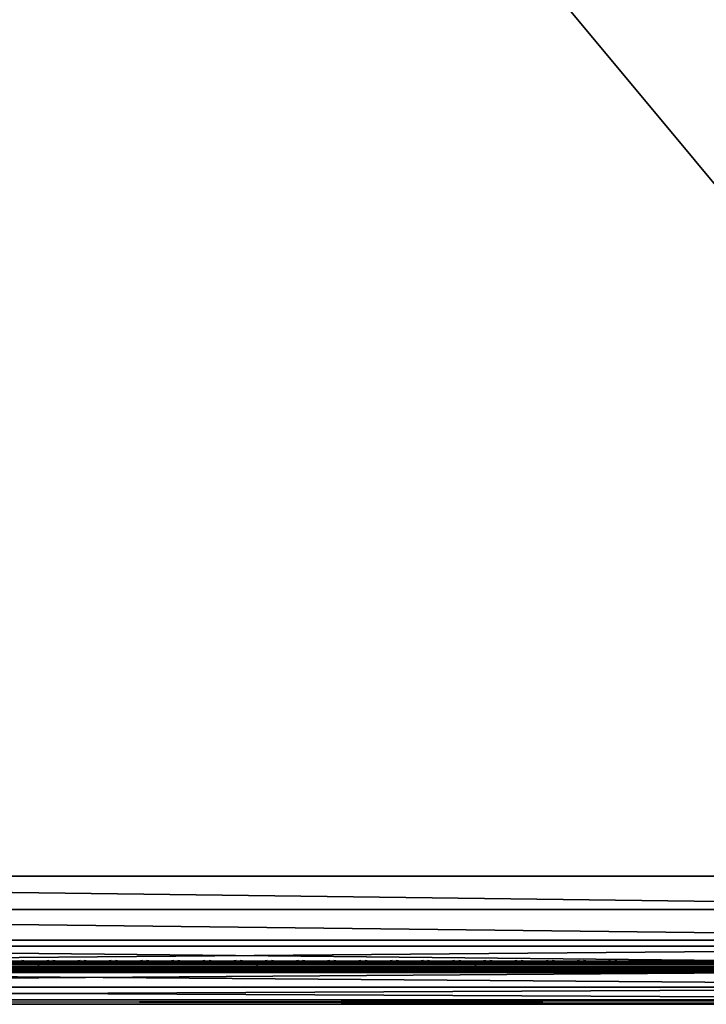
# Model space of a CAD drawing. Header units: inches. Extents: x 0 to 23, y -28 to 0.
# Tile 8 of 77: x 11.3 to 17.2, y -28 to -19.6. Entities that reach past the tile are written whole.
import ezdxf

# ---------------------------------------------------------------- set-up
doc = ezdxf.new("R2010")
doc.units = ezdxf.units.IN
doc.header["$LTSCALE"] = 0.03937
doc.header["$MEASUREMENT"] = 0
for name, color, linetype in [('A-FURN-3-ST', 151, 'Continuous'), ('A-FURN-3-ST-SEAM', 250, 'Continuous'), ('A-FURN-3-STITCH', 15, 'Continuous')]:
    doc.layers.add(name, color=color, linetype=linetype)

msp = doc.modelspace()

# ---------------------------------------------------------------- meshes
at = {"layer": 'A-FURN-3-ST'}
mesh = msp.add_polyface(dxfattribs=at)
corners = [(0.25, -0.4912, 5), (22.75, -27.51, 5), (0.25, -27.51, 5), (0.125, -0.4912, 5.0335), (0.125, -27.51, 5.0335), (0.0335, -0.4912, 5.125), (0.0335, -27.51, 5.125), (0, -0.4912, 5.25), (0, -27.51, 5.25), (0.25, -27.7013, 5.0381), (0.125, -27.6885, 5.069), (0.0335, -27.6535, 5.1535), (0, -27.635, 5.2835), (0.25, -26.91, 18), (0.125, -26.91, 17.9665), (0.25, -27.1947, 17.9625), (0.125, -27.186, 17.9302), (0.25, -27.46, 17.8526), (0.125, -27.4433, 17.8236), (0.25, -27.6878, 17.6778), (0.125, -27.6641, 17.6541), (0.0335, -26.91, 17.875), (0.0335, -27.1624, 17.8418), (0.0335, -27.3975, 17.7444), (0.0335, -27.5994, 17.5894), (0, -26.91, 17.75), (0, -27.13, 17.721), (0, -27.335, 17.6361), (0, -27.511, 17.501), (0.0335, -27.7544, 17.3875), (0, -27.6461, 17.325), (0.0335, -1.1, 17.875), (0.125, -1.1, 17.9665), (0.25, -1.1, 18), (22.75, -27.6878, 17.6778), (22.75, -27.46, 17.8526), (22.75, -27.1947, 17.9625), (0, -27.7265, 5.375), (0, -27.76, 5.5), (0, -0.2412, 5.5002), (0, -0.25, 16.9007), (0, -27.76, 16.9), (0, -1.1, 17.75), (0, -27.731, 17.12)]
mesh.append_faces([[corners[k] for k in face] for face in [(0, 1, 2), (3, 2, 4), (5, 4, 6), (7, 6, 8), (9, 10, 2), (2, 10, 4), (4, 10, 11), (4, 11, 6), (6, 11, 8), (8, 11, 12), (13, 14, 15), (15, 14, 16), (15, 16, 17), (17, 16, 18), (17, 18, 19), (19, 18, 20), (14, 21, 16), (16, 21, 22), (16, 22, 23, 18), (18, 23, 24, 20), (21, 25, 22), (22, 25, 26), (22, 26, 23), (23, 26, 27), (23, 27, 24), (24, 27, 28), (24, 28, 29), (29, 28, 30), (31, 25, 21), (32, 21, 14), (33, 14, 13), (19, 34, 17), (17, 35, 15), (15, 36, 13), (2, 1, 9), (12, 37, 8), (8, 38, 39), (40, 38, 41), (42, 41, 25), (25, 41, 43), (25, 43, 30), (30, 28, 25), (25, 28, 27), (25, 27, 26)]])
mesh = msp.add_polyface(dxfattribs=at)
corners = [(0.25, -1.1, 18), (22.75, -1.1, 18), (0.25, -0.8154, 17.9626), (22.75, -0.8154, 17.9626), (0.25, -0.5502, 17.8528), (22.75, -0.5502, 17.8528), (0.25, -0.3225, 17.6781), (0.25, -0.2998, 5.0381), (22.75, -0.2998, 5.0381), (0.25, -0.4912, 5), (0.25, -27.51, 5), (0.125, -0.4912, 5.0335), (0.125, -27.51, 5.0335), (0.0335, -0.4912, 5.125), (0.0335, -27.51, 5.125), (0, -0.4912, 5.25), (0.125, -0.3126, 5.069), (0.0335, -0.3477, 5.1536), (0, -0.3662, 5.2835), (0, -1.1, 17.75), (0.0335, -1.1, 17.875), (0, -0.8801, 17.7211), (0.0335, -0.8478, 17.8418), (0, -0.6752, 17.6362), (0.0335, -0.6127, 17.7445), (0, -0.4992, 17.5013), (0.0335, -0.4108, 17.5897), (0, -0.3641, 17.3254), (0.125, -1.1, 17.9665), (0.125, -0.8241, 17.9302), (0.125, -0.567, 17.8238), (0.125, -0.3462, 17.6544), (0, -26.91, 17.75), (0.0335, -26.91, 17.875), (0.125, -26.91, 17.9665), (0, -27.51, 5.25), (0, -0.2412, 5.5002), (0, -0.2747, 5.3751), (0, -27.76, 5.5), (0, -0.25, 16.9007), (0, -27.76, 16.9), (0, -0.2791, 17.1205), (0.25, -26.91, 18)]
mesh.append_faces([[corners[k] for k in face] for face in [(0, 1, 2), (2, 3, 4), (4, 5, 6), (7, 8, 9), (9, 10, 11), (11, 12, 13), (13, 14, 15), (16, 7, 11), (11, 7, 9), (11, 13, 16), (16, 13, 17), (13, 15, 17), (17, 15, 18), (19, 20, 21), (21, 20, 22), (21, 22, 23), (23, 22, 24), (23, 24, 25), (25, 24, 26), (25, 26, 27), (20, 28, 22), (22, 28, 29), (22, 29, 30, 24), (24, 30, 31, 26), (28, 0, 29), (29, 0, 2), (29, 2, 30), (30, 2, 4), (30, 4, 31), (31, 4, 6), (19, 32, 20), (20, 33, 28), (28, 34, 0), (35, 36, 15), (15, 37, 18), (36, 38, 39), (39, 40, 19), (21, 23, 19), (19, 23, 25), (19, 25, 27), (27, 41, 19), (19, 41, 39), (42, 1, 0)]])
mesh = msp.add_polyface(dxfattribs=at)
corners = [(22.9665, -0.4912, 5.125), (23, -27.51, 5.25), (22.9665, -27.51, 5.125), (22.875, -0.4912, 5.0335), (22.875, -27.51, 5.0335), (22.75, -0.4912, 5), (22.75, -27.51, 5), (22.875, -27.6885, 5.069), (22.75, -27.7013, 5.0381), (22.9665, -27.6535, 5.1535), (23, -27.635, 5.2835), (23, -26.91, 17.75), (22.9665, -26.91, 17.875), (23, -27.13, 17.721), (22.9665, -27.1624, 17.8418), (23, -27.335, 17.6361), (22.9665, -27.3975, 17.7444), (23, -27.511, 17.501), (22.9665, -27.5994, 17.5894), (23, -27.6461, 17.325), (22.875, -26.91, 17.9665), (22.875, -27.186, 17.9302), (22.875, -27.4433, 17.8236), (22.875, -27.6641, 17.6541), (22.75, -26.91, 18), (22.75, -27.1947, 17.9625), (22.75, -27.46, 17.8526), (22.75, -27.6878, 17.6778), (22.875, -1.1, 17.9665), (22.9665, -1.1, 17.875), (23, -1.1, 17.75), (23, -0.2412, 5.5002), (23, -27.76, 5.5), (23, -27.7265, 5.375), (23, -0.25, 16.9007), (23, -27.76, 16.9), (23, -27.731, 17.12), (0.25, -27.46, 17.8526), (0.25, -27.1947, 17.9625), (0.25, -26.91, 18), (0.25, -27.7013, 5.0381), (22.75, -1.1, 18)]
mesh.append_faces([[corners[k] for k in face] for face in [(0, 1, 2), (3, 2, 4), (5, 4, 6), (7, 8, 4), (4, 8, 6), (4, 2, 7), (7, 2, 9), (2, 1, 9), (9, 1, 10), (11, 12, 13), (13, 12, 14), (13, 14, 15), (15, 14, 16), (15, 16, 17), (17, 16, 18), (17, 18, 19), (12, 20, 14), (14, 20, 21), (14, 21, 22, 16), (16, 22, 23, 18), (20, 24, 21), (21, 24, 25), (21, 25, 22), (22, 25, 26), (22, 26, 23), (23, 26, 27), (28, 24, 20), (29, 20, 12), (30, 12, 11), (1, 31, 32), (1, 32, 33), (32, 34, 35), (35, 30, 11), (13, 15, 11), (11, 15, 17), (11, 17, 19), (19, 36, 11), (11, 36, 35), (33, 10, 1), (37, 27, 26), (38, 26, 25), (39, 25, 24), (40, 6, 8), (24, 41, 39)]])
mesh = msp.add_polyface(dxfattribs=at)
corners = [(23, -0.4912, 5.25), (23, -27.51, 5.25), (22.9665, -0.4912, 5.125), (22.9665, -27.51, 5.125), (22.875, -0.4912, 5.0335), (22.875, -27.51, 5.0335), (22.75, -0.4912, 5), (22.875, -0.3126, 5.069), (22.9665, -0.3477, 5.1536), (23, -0.3662, 5.2835), (22.75, -1.1, 18), (22.875, -1.1, 17.9665), (22.75, -0.8154, 17.9626), (22.875, -0.8241, 17.9302), (22.75, -0.5502, 17.8528), (22.875, -0.567, 17.8238), (22.75, -0.3225, 17.6781), (22.875, -0.3462, 17.6544), (22.9665, -1.1, 17.875), (22.9665, -0.8478, 17.8418), (22.9665, -0.6127, 17.7445), (22.9665, -0.4108, 17.5897), (23, -1.1, 17.75), (23, -0.8801, 17.7211), (23, -0.6752, 17.6362), (23, -0.4992, 17.5013), (22.9665, -0.2559, 17.3879), (23, -0.3641, 17.3254), (22.75, -26.91, 18), (22.875, -26.91, 17.9665), (22.9665, -26.91, 17.875), (0.25, -0.8154, 17.9626), (0.25, -0.5502, 17.8528), (0.25, -0.3225, 17.6781), (0.25, -0.4912, 5), (22.75, -0.2998, 5.0381), (22.75, -27.51, 5), (23, -0.2412, 5.5002), (23, -0.2747, 5.3751), (23, -0.25, 16.9007), (23, -27.76, 5.5), (23, -27.76, 16.9), (23, -0.2791, 17.1205)]
mesh.append_faces([[corners[k] for k in face] for face in [(0, 1, 2), (2, 3, 4), (4, 5, 6), (6, 7, 4), (4, 7, 8), (4, 8, 2), (2, 8, 0), (0, 8, 9), (10, 11, 12), (12, 11, 13), (12, 13, 14), (14, 13, 15), (14, 15, 16), (16, 15, 17), (11, 18, 13), (13, 18, 19), (13, 19, 20, 15), (15, 20, 21, 17), (18, 22, 19), (19, 22, 23), (19, 23, 20), (20, 23, 24), (20, 24, 21), (21, 24, 25), (21, 25, 26), (26, 25, 27), (10, 28, 11), (11, 29, 18), (18, 30, 22), (31, 10, 12), (32, 12, 14), (33, 14, 16), (34, 35, 6), (6, 36, 34), (0, 37, 1), (9, 38, 0), (37, 39, 40), (41, 39, 22), (39, 42, 22), (22, 42, 27), (22, 27, 25), (25, 24, 22), (22, 24, 23)]])
mesh = msp.add_polyface(dxfattribs=at)
corners = [(0.25, -28.01, 5.5), (0.125, -27.9765, 5.5), (0.25, -27.9719, 5.3087), (0.125, -27.941, 5.3215), (0.25, -27.8636, 5.1464), (0.125, -27.8399, 5.1701), (0.25, -27.7013, 5.0381), (0.125, -27.6885, 5.069), (0, -27.635, 5.2835), (0.0335, -27.6535, 5.1535), (0.0335, -27.7752, 5.2348), (0, -27.7265, 5.375), (0.0335, -27.8565, 5.3565), (0, -27.76, 5.5), (0.0335, -27.885, 5.5), (0.25, -28.01, 16.9), (0.125, -27.9765, 16.9), (0.0335, -27.885, 16.9), (0, -27.76, 16.9), (0.25, -27.6878, 17.6778), (0.125, -27.6641, 17.6541), (0.25, -27.8626, 17.45), (0.125, -27.8336, 17.4333), (0.25, -27.9725, 17.1847), (0.125, -27.9402, 17.176), (0.0335, -27.8518, 17.1523), (0, -27.731, 17.12), (0.0335, -27.5994, 17.5894), (0.0335, -27.7544, 17.3875), (0, -27.6461, 17.325), (22.75, -28.01, 16.9), (22.75, -27.9725, 17.1847), (22.75, -27.8626, 17.45), (22.75, -27.7013, 5.0381), (22.75, -27.8636, 5.1464), (22.75, -27.9719, 5.3087), (0, -27.51, 5.25)]
mesh.append_faces([[corners[k] for k in face] for face in [(0, 1, 2), (2, 1, 3), (2, 3, 4), (4, 3, 5), (4, 5, 6), (6, 5, 7), (8, 9, 10), (8, 10, 11), (11, 10, 12), (11, 12, 13), (13, 12, 14), (14, 12, 3), (14, 3, 1), (5, 3, 12, 10), (5, 10, 9, 7), (0, 15, 1), (1, 15, 16), (1, 16, 14), (14, 16, 17), (14, 17, 13), (13, 17, 18), (19, 20, 21), (21, 20, 22), (21, 22, 23), (23, 22, 24), (23, 24, 15), (15, 24, 16), (16, 24, 25), (16, 25, 17), (17, 25, 26), (17, 26, 18), (20, 27, 28, 22), (22, 28, 25, 24), (28, 29, 25), (25, 29, 26), (15, 30, 23), (23, 31, 21), (21, 32, 19), (0, 30, 15), (6, 33, 4), (4, 34, 2), (2, 35, 0), (36, 11, 13)]])
mesh = msp.add_polyface(dxfattribs=at)
corners = [(23, -27.7265, 5.375), (23, -27.76, 5.5), (22.9665, -27.8565, 5.3565), (22.9665, -27.885, 5.5), (22.875, -27.9765, 5.5), (22.875, -27.941, 5.3215), (22.75, -28.01, 5.5), (22.75, -27.9719, 5.3087), (22.875, -27.8399, 5.1701), (22.75, -27.8636, 5.1464), (22.875, -27.6885, 5.069), (22.75, -27.7013, 5.0381), (22.9665, -27.6535, 5.1535), (22.9665, -27.7752, 5.2348), (23, -27.635, 5.2835), (23, -27.76, 16.9), (22.9665, -27.885, 16.9), (22.875, -27.9765, 16.9), (22.75, -28.01, 16.9), (23, -27.6461, 17.325), (22.9665, -27.5994, 17.5894), (22.9665, -27.7544, 17.3875), (23, -27.731, 17.12), (22.9665, -27.8518, 17.1523), (22.875, -27.9402, 17.176), (22.75, -27.9725, 17.1847), (22.875, -27.6641, 17.6541), (22.875, -27.8336, 17.4333), (22.75, -27.6878, 17.6778), (22.75, -27.8626, 17.45), (0.25, -27.9725, 17.1847), (0.25, -27.8626, 17.45), (0.25, -27.6878, 17.6778), (0.25, -28.01, 5.5), (0.25, -27.8636, 5.1464), (0.25, -27.9719, 5.3087)]
mesh.append_faces([[corners[k] for k in face] for face in [(0, 1, 2), (2, 1, 3), (2, 3, 4), (2, 4, 5), (5, 4, 6), (5, 6, 7), (5, 7, 8), (8, 7, 9), (8, 9, 10), (10, 9, 11), (10, 12, 13, 8), (8, 13, 2, 5), (12, 14, 13), (13, 14, 0), (13, 0, 2), (1, 15, 3), (3, 15, 16), (3, 16, 4), (4, 16, 17), (4, 17, 6), (6, 17, 18), (19, 20, 21), (19, 21, 22), (22, 21, 23), (22, 23, 15), (15, 23, 16), (16, 23, 24), (16, 24, 17), (17, 24, 25), (17, 25, 18), (20, 26, 27, 21), (21, 27, 24, 23), (26, 28, 27), (27, 28, 29), (27, 29, 24), (24, 29, 25), (30, 18, 25), (31, 25, 29), (32, 29, 28), (6, 18, 33), (34, 11, 9), (35, 9, 7), (33, 7, 6)]])
at = {"layer": 'A-FURN-3-ST-SEAM'}
mesh = msp.add_polyface(dxfattribs=at)
corners = [(22.9035, -27.1614, 17.8498), (22.9, -27.1658, 17.8666), (22.9, -27.0951, 17.8825), (22.9035, -26.91, 17.8826), (22.9, -26.91, 17.9), (22.9035, -23.3349, 17.8826), (22.9, -23.3349, 17.9), (22.9035, -19.7597, 17.8826), (22.9, -19.7597, 17.9), (22.9035, -16.1846, 17.8826), (22.9, -16.1846, 17.9), (22.9035, -12.6094, 17.8826), (22.9071, -16.1846, 17.9255), (22.9, -12.6094, 17.9), (22.9071, -19.7597, 17.9255), (22.9071, -26.91, 17.9255), (0.1, -26.91, 17.9), (0.0929, -26.91, 17.9255), (0.1, -27.0951, 17.8825), (0.0929, -27.1082, 17.906), (0.1, -27.1032, 17.881), (0.0929, -19.7597, 17.9255), (0.1, -19.7597, 17.9), (0.0929, -12.6094, 17.9255), (0.1, -12.6094, 17.9), (0.0812, -12.6094, 17.939), (0.0812, -19.7597, 17.939), (0.0812, -26.91, 17.939), (0.0812, -27.1108, 17.9192), (0.0872, -12.6094, 17.8675), (0.0965, -12.6094, 17.8826), (0.0965, -19.7597, 17.8826), (0.0872, -19.7597, 17.8675), (0.0965, -26.91, 17.8826), (0.0872, -26.91, 17.8675), (0.0965, -27.0999, 17.8639), (0.0872, -27.097, 17.8491)]
mesh.append_faces([[corners[k] for k in face] for face in [(0, 1, 2), (0, 2, 3), (3, 2, 4), (3, 4, 5), (5, 4, 6), (5, 6, 7), (7, 6, 8), (7, 8, 9), (9, 8, 10), (9, 10, 11), (12, 13, 10), (14, 10, 8), (15, 6, 4), (15, 4, 2), (16, 17, 18), (18, 17, 19), (18, 19, 20), (17, 16, 21), (21, 16, 22), (21, 22, 23), (23, 22, 24), (23, 25, 26, 21), (21, 26, 27, 17), (17, 27, 28, 19), (29, 30, 31, 32), (32, 31, 33, 34), (34, 33, 35, 36), (30, 24, 31), (31, 24, 22), (31, 22, 33), (33, 22, 16), (33, 16, 18), (33, 18, 35), (35, 18, 20)]])
mesh = msp.add_polyface(dxfattribs=at)
corners = [(11.5, -27.6385, 17.6706), (13.375, -27.6444, 17.6539), (11.5, -27.6444, 17.6539), (9.625, -27.6385, 17.6706), (9.625, -27.6444, 17.6539), (7.75, -27.6385, 17.6706), (9.625, -27.671, 17.631), (9.625, -27.6558, 17.6402), (11.5, -27.6558, 17.6402), (11.5, -27.671, 17.631), (13.375, -27.671, 17.631), (13.375, -27.6884, 17.6276), (11.5, -27.6884, 17.6276), (9.625, -27.6884, 17.6276), (7.75, -27.7207, 17.6406), (7.75, -27.7057, 17.6311), (9.625, -27.7057, 17.6311), (9.625, -27.7207, 17.6406), (11.5, -27.7057, 17.6311), (11.5, -27.7207, 17.6406), (13.375, -27.7207, 17.6406), (13.375, -27.7376, 17.6713), (11.5, -27.7376, 17.6713), (9.625, -27.7376, 17.6713), (7.75, -27.7376, 17.6713), (7.75, -27.7295, 17.7053), (7.75, -27.7367, 17.689), (9.625, -27.7367, 17.689), (9.625, -27.7295, 17.7053), (11.5, -27.7367, 17.689), (11.5, -27.7295, 17.7053), (7.75, -27.642, 17.6969), (9.625, -27.642, 17.6969), (11.5, -27.642, 17.6969), (13.375, -27.6385, 17.6706), (13.375, -27.7367, 17.689), (13.375, -27.7057, 17.6311), (13.375, -27.6558, 17.6402), (13.375, -27.6517, 17.7118), (13.375, -27.642, 17.6969), (11.5, -27.6517, 17.7118), (9.625, -27.6517, 17.7118), (11.5, -27.6661, 17.7221), (9.625, -27.6661, 17.7221), (11.5, -27.701, 17.7257), (9.625, -27.701, 17.7257), (11.5, -27.7171, 17.7182), (9.625, -27.7171, 17.7182), (7.75, -27.701, 17.7257), (7.75, -27.7171, 17.7182)]
mesh.append_faces([[corners[k] for k in face] for face in [(0, 1, 2), (0, 2, 3), (3, 2, 4), (3, 4, 5), (3, 31, 32), (3, 32, 0), (0, 32, 33), (0, 33, 34)]])
mesh.append_faces([[corners[k] for k in face] for face in [(6, 7, 8, 9), (10, 11, 12, 9), (9, 12, 13, 6), (14, 15, 16, 17), (17, 16, 18, 19), (20, 21, 22, 19), (19, 22, 23, 17), (17, 23, 24, 14), (25, 26, 27, 28), (28, 27, 29, 30), (21, 35, 29, 22), (22, 29, 27, 23), (23, 27, 26, 24), (11, 36, 18, 12), (12, 18, 16, 13), (1, 37, 8, 2), (2, 8, 7, 4), (38, 39, 33, 40), (40, 33, 32, 41), (42, 40, 41, 43), (44, 42, 43, 45), (46, 44, 45, 47), (47, 45, 48, 49), (30, 46, 47, 28), (28, 47, 49, 25)]], dxfattribs={"vtx0": -1, "vtx2": -1})
mesh = msp.add_polyface(dxfattribs=at)
corners = [(15.25, -27.6385, 17.6706), (19, -27.6444, 17.6539), (15.25, -27.6444, 17.6539), (13.375, -27.6385, 17.6706), (13.375, -27.6444, 17.6539), (11.5, -27.6385, 17.6706), (11.5, -27.671, 17.631), (11.5, -27.6558, 17.6402), (13.375, -27.6558, 17.6402), (13.375, -27.671, 17.631), (15.25, -27.6558, 17.6402), (15.25, -27.671, 17.631), (19, -27.6558, 17.6402), (19, -27.671, 17.631), (15.25, -27.6884, 17.6276), (13.375, -27.6884, 17.6276), (11.5, -27.7207, 17.6406), (11.5, -27.7057, 17.6311), (13.375, -27.7057, 17.6311), (13.375, -27.7207, 17.6406), (15.25, -27.7057, 17.6311), (15.25, -27.7207, 17.6406), (15.25, -27.7376, 17.6713), (13.375, -27.7376, 17.6713), (11.5, -27.7295, 17.7053), (11.5, -27.7367, 17.689), (13.375, -27.7367, 17.689), (13.375, -27.7295, 17.7053), (15.25, -27.7367, 17.689), (15.25, -27.7295, 17.7053), (11.5, -27.642, 17.6969), (13.375, -27.642, 17.6969), (15.25, -27.642, 17.6969), (19, -27.6385, 17.6706), (19, -27.7376, 17.6713), (19, -27.7367, 17.689), (19, -27.6517, 17.7118), (19, -27.642, 17.6969), (15.25, -27.6517, 17.7118), (13.375, -27.6517, 17.7118), (19, -27.6661, 17.7221), (15.25, -27.6661, 17.7221), (13.375, -27.6661, 17.7221), (11.5, -27.6517, 17.7118), (11.5, -27.6661, 17.7221), (19, -27.701, 17.7257), (15.25, -27.701, 17.7257), (13.375, -27.701, 17.7257), (11.5, -27.701, 17.7257), (15.25, -27.7171, 17.7182), (13.375, -27.7171, 17.7182), (11.5, -27.7171, 17.7182)]
mesh.append_faces([[corners[k] for k in face] for face in [(0, 1, 2), (0, 2, 3), (3, 2, 4), (3, 4, 5), (3, 30, 31), (3, 31, 0), (0, 31, 32), (0, 32, 33)]])
mesh.append_faces([[corners[k] for k in face] for face in [(11, 10, 12, 13)]], dxfattribs={"vtx0": -1})
mesh.append_faces([[corners[k] for k in face] for face in [(6, 7, 8, 9), (9, 8, 10, 11), (11, 14, 15, 9), (16, 17, 18, 19), (19, 18, 20, 21), (21, 22, 23, 19), (24, 25, 26, 27), (27, 26, 28, 29), (22, 28, 26, 23), (14, 20, 18, 15), (2, 10, 8, 4), (38, 32, 31, 39), (41, 38, 39, 42), (42, 39, 43, 44), (46, 41, 42, 47), (47, 42, 44, 48), (49, 46, 47, 50), (50, 47, 48, 51), (29, 49, 50, 27), (27, 50, 51, 24)]], dxfattribs={"vtx0": -1, "vtx2": -1})
mesh.append_faces([[corners[k] for k in face] for face in [(34, 35, 28, 22), (1, 12, 10, 2), (36, 37, 32, 38), (40, 36, 38, 41), (45, 40, 41, 46)]], dxfattribs={"vtx2": -1})
mesh = msp.add_polyface(dxfattribs=at)
corners = [(22.75, -27.6385, 17.6706), (22.8029, -27.6391, 17.6486), (22.75, -27.6444, 17.6539), (19, -27.6385, 17.6706), (19, -27.6444, 17.6539), (15.25, -27.6385, 17.6706), (19, -27.671, 17.631), (19, -27.6558, 17.6402), (22.75, -27.6558, 17.6402), (22.75, -27.671, 17.631), (22.8025, -27.6506, 17.635), (22.8036, -27.6657, 17.6257), (22.8062, -27.6828, 17.6221), (22.75, -27.6884, 17.6276), (19, -27.6884, 17.6276), (15.25, -27.6884, 17.6276), (15.25, -27.671, 17.631), (15.25, -27.7207, 17.6406), (15.25, -27.7057, 17.6311), (19, -27.7057, 17.6311), (19, -27.7207, 17.6406), (22.75, -27.7057, 17.6311), (22.75, -27.7207, 17.6406), (22.8099, -27.6999, 17.6253), (22.8143, -27.7145, 17.6344), (22.75, -27.7376, 17.6713), (19, -27.7376, 17.6713), (15.25, -27.7376, 17.6713), (15.25, -27.7295, 17.7053), (15.25, -27.7367, 17.689), (19, -27.7367, 17.689), (19, -27.7295, 17.7053), (22.75, -27.7367, 17.689), (22.75, -27.7295, 17.7053), (19, -27.642, 17.6969), (22.75, -27.642, 17.6969), (22.8049, -27.6331, 17.6652), (15.25, -27.642, 17.6969), (22.8146, -27.6454, 17.7056), (22.8102, -27.6361, 17.691), (22.75, -27.6517, 17.7118), (19, -27.6517, 17.7118), (22.75, -27.6661, 17.7221), (19, -27.6661, 17.7221), (22.75, -27.701, 17.7257), (19, -27.701, 17.7257), (22.75, -27.7171, 17.7182), (19, -27.7171, 17.7182), (15.25, -27.701, 17.7257), (15.25, -27.7171, 17.7182)]
mesh.append_faces([[corners[k] for k in face] for face in [(0, 1, 2), (0, 2, 3), (3, 2, 4), (3, 4, 5), (6, 7, 8, 9), (9, 8, 10, 11), (11, 12, 13, 9), (9, 13, 14, 6), (20, 19, 21, 22), (22, 21, 23, 24), (22, 25, 26, 20), (31, 30, 32, 33), (3, 34, 0), (0, 34, 35), (0, 35, 36), (3, 37, 34), (25, 32, 30, 26), (12, 23, 21, 13), (13, 21, 19, 14), (1, 10, 8, 2), (2, 8, 7, 4), (38, 39, 35, 40), (40, 35, 34, 41), (42, 40, 41, 43), (44, 42, 43, 45), (46, 44, 45, 47), (33, 46, 47, 31)]])
mesh.append_faces([[corners[k] for k in face] for face in [(17, 18, 19, 20), (28, 29, 30, 31)]], dxfattribs={"vtx0": -1})
mesh.append_faces([[corners[k] for k in face] for face in [(6, 14, 15, 16), (20, 26, 27, 17), (14, 19, 18, 15), (47, 45, 48, 49), (31, 47, 49, 28)]], dxfattribs={"vtx2": -1})
at = {"layer": 'A-FURN-3-STITCH'}
mesh = msp.add_polymesh((7, 4), dxfattribs=at)
for k, corner in enumerate([(11.5875, -27.6428, 17.7154), (11.5875, -27.6406, 17.7168), (11.5875, -27.6363, 17.7197), (11.5875, -27.6341, 17.7212), (11.5492, -27.647, 17.722), (11.5492, -27.6474, 17.7272), (11.5493, -27.6431, 17.7302), (11.5492, -27.6384, 17.7279), (11.5104, -27.6496, 17.7262), (11.5104, -27.65, 17.7314), (11.5105, -27.6457, 17.7343), (11.5104, -27.641, 17.7321), (11.4713, -27.6505, 17.7279), (11.4714, -27.6508, 17.733), (11.4714, -27.6465, 17.736), (11.4714, -27.6418, 17.7337), (11.4322, -27.6496, 17.727), (11.4323, -27.65, 17.7321), (11.4323, -27.6457, 17.7351), (11.4323, -27.641, 17.7328), (11.3934, -27.647, 17.7235), (11.3934, -27.6474, 17.7287), (11.3935, -27.6431, 17.7316), (11.3934, -27.6384, 17.7294), (11.355, -27.6428, 17.7176), (11.355, -27.6406, 17.7191), (11.355, -27.6363, 17.722), (11.355, -27.6341, 17.7234)]):
    mesh.set_mesh_vertex(divmod(k, 4), corner)
mesh = msp.add_polymesh((7, 4), dxfattribs=at)
for k, corner in enumerate([(11.8553, -27.6428, 17.7154), (11.8553, -27.6406, 17.7168), (11.8554, -27.6363, 17.7197), (11.8554, -27.6341, 17.7212), (11.817, -27.647, 17.722), (11.8171, -27.6474, 17.7272), (11.8171, -27.6431, 17.7302), (11.8171, -27.6384, 17.7279), (11.7782, -27.6496, 17.7262), (11.7783, -27.65, 17.7314), (11.7783, -27.6457, 17.7343), (11.7783, -27.641, 17.7321), (11.7392, -27.6505, 17.7279), (11.7392, -27.6508, 17.733), (11.7393, -27.6465, 17.736), (11.7392, -27.6418, 17.7337), (11.7001, -27.6496, 17.727), (11.7002, -27.65, 17.7321), (11.7002, -27.6457, 17.7351), (11.7002, -27.641, 17.7328), (11.6612, -27.647, 17.7235), (11.6613, -27.6474, 17.7287), (11.6613, -27.6431, 17.7316), (11.6613, -27.6384, 17.7294), (11.6228, -27.6428, 17.7176), (11.6228, -27.6406, 17.7191), (11.6229, -27.6363, 17.722), (11.6229, -27.6341, 17.7234)]):
    mesh.set_mesh_vertex(divmod(k, 4), corner)
mesh = msp.add_polymesh((7, 4), dxfattribs=at)
for k, corner in enumerate([(12.1232, -27.6428, 17.7154), (12.1232, -27.6406, 17.7168), (12.1232, -27.6363, 17.7197), (12.1232, -27.6341, 17.7212), (12.0849, -27.647, 17.722), (12.0849, -27.6474, 17.7272), (12.085, -27.6431, 17.7302), (12.0849, -27.6384, 17.7279), (12.0461, -27.6496, 17.7262), (12.0462, -27.65, 17.7314), (12.0462, -27.6457, 17.7343), (12.0462, -27.641, 17.7321), (12.007, -27.6505, 17.7279), (12.0071, -27.6508, 17.733), (12.0071, -27.6465, 17.736), (12.0071, -27.6418, 17.7337), (11.968, -27.6496, 17.727), (11.968, -27.65, 17.7321), (11.968, -27.6457, 17.7351), (11.968, -27.641, 17.7328), (11.9291, -27.647, 17.7235), (11.9291, -27.6474, 17.7287), (11.9292, -27.6431, 17.7316), (11.9292, -27.6384, 17.7294), (11.8907, -27.6428, 17.7176), (11.8907, -27.6406, 17.7191), (11.8907, -27.6363, 17.722), (11.8907, -27.6341, 17.7234)]):
    mesh.set_mesh_vertex(divmod(k, 4), corner)
mesh = msp.add_polymesh((7, 4), dxfattribs=at)
for k, corner in enumerate([(12.391, -27.6428, 17.7154), (12.3911, -27.6406, 17.7168), (12.3911, -27.6363, 17.7197), (12.3911, -27.6341, 17.7212), (12.3528, -27.647, 17.722), (12.3528, -27.6474, 17.7272), (12.3528, -27.6431, 17.7302), (12.3528, -27.6384, 17.7279), (12.314, -27.6496, 17.7262), (12.314, -27.65, 17.7314), (12.314, -27.6457, 17.7343), (12.314, -27.641, 17.7321), (12.2749, -27.6505, 17.7279), (12.2749, -27.6508, 17.733), (12.275, -27.6465, 17.736), (12.275, -27.6418, 17.7337), (12.2358, -27.6496, 17.727), (12.2359, -27.65, 17.7321), (12.2359, -27.6457, 17.7351), (12.2359, -27.641, 17.7328), (12.197, -27.647, 17.7235), (12.197, -27.6474, 17.7287), (12.197, -27.6431, 17.7316), (12.197, -27.6384, 17.7294), (12.1585, -27.6428, 17.7176), (12.1586, -27.6406, 17.7191), (12.1586, -27.6363, 17.722), (12.1586, -27.6341, 17.7234)]):
    mesh.set_mesh_vertex(divmod(k, 4), corner)
mesh = msp.add_polymesh((7, 4), dxfattribs=at)
for k, corner in enumerate([(12.6589, -27.6428, 17.7154), (12.6589, -27.6406, 17.7168), (12.6589, -27.6363, 17.7197), (12.659, -27.6341, 17.7212), (12.6206, -27.647, 17.722), (12.6207, -27.6474, 17.7272), (12.6207, -27.6431, 17.7302), (12.6207, -27.6384, 17.7279), (12.5818, -27.6496, 17.7262), (12.5819, -27.65, 17.7314), (12.5819, -27.6457, 17.7343), (12.5819, -27.641, 17.7321), (12.5428, -27.6505, 17.7279), (12.5428, -27.6508, 17.733), (12.5428, -27.6465, 17.736), (12.5428, -27.6418, 17.7337), (12.5037, -27.6496, 17.727), (12.5037, -27.65, 17.7321), (12.5038, -27.6457, 17.7351), (12.5037, -27.641, 17.7328), (12.4648, -27.647, 17.7235), (12.4649, -27.6474, 17.7287), (12.4649, -27.6431, 17.7316), (12.4649, -27.6384, 17.7294), (12.4264, -27.6428, 17.7176), (12.4264, -27.6406, 17.7191), (12.4264, -27.6363, 17.722), (12.4265, -27.6341, 17.7234)]):
    mesh.set_mesh_vertex(divmod(k, 4), corner)
mesh = msp.add_polymesh((7, 4), dxfattribs=at)
for k, corner in enumerate([(12.9268, -27.6428, 17.7154), (12.9268, -27.6406, 17.7168), (12.9268, -27.6363, 17.7197), (12.9268, -27.6341, 17.7212), (12.8885, -27.647, 17.722), (12.8885, -27.6474, 17.7272), (12.8885, -27.6431, 17.7302), (12.8885, -27.6384, 17.7279), (12.8497, -27.6496, 17.7262), (12.8497, -27.65, 17.7314), (12.8497, -27.6457, 17.7343), (12.8497, -27.641, 17.7321), (12.8106, -27.6505, 17.7279), (12.8107, -27.6508, 17.733), (12.8107, -27.6465, 17.736), (12.8107, -27.6418, 17.7337), (12.7715, -27.6496, 17.727), (12.7716, -27.65, 17.7321), (12.7716, -27.6457, 17.7351), (12.7716, -27.641, 17.7328), (12.7327, -27.647, 17.7235), (12.7327, -27.6474, 17.7287), (12.7327, -27.6431, 17.7316), (12.7327, -27.6384, 17.7294), (12.6943, -27.6428, 17.7176), (12.6943, -27.6406, 17.7191), (12.6943, -27.6363, 17.722), (12.6943, -27.6341, 17.7234)]):
    mesh.set_mesh_vertex(divmod(k, 4), corner)
mesh = msp.add_polymesh((7, 4), dxfattribs=at)
for k, corner in enumerate([(13.1946, -27.6428, 17.7154), (13.1946, -27.6406, 17.7168), (13.1947, -27.6363, 17.7197), (13.1947, -27.6341, 17.7212), (13.1563, -27.647, 17.722), (13.1564, -27.6474, 17.7272), (13.1564, -27.6431, 17.7302), (13.1564, -27.6384, 17.7279), (13.1175, -27.6496, 17.7262), (13.1176, -27.65, 17.7314), (13.1176, -27.6457, 17.7343), (13.1176, -27.641, 17.7321), (13.0785, -27.6505, 17.7279), (13.0785, -27.6508, 17.733), (13.0785, -27.6465, 17.736), (13.0785, -27.6418, 17.7337), (13.0394, -27.6496, 17.727), (13.0394, -27.65, 17.7321), (13.0395, -27.6457, 17.7351), (13.0394, -27.641, 17.7328), (13.0005, -27.647, 17.7235), (13.0006, -27.6474, 17.7287), (13.0006, -27.6431, 17.7316), (13.0006, -27.6384, 17.7294), (12.9621, -27.6428, 17.7176), (12.9621, -27.6406, 17.7191), (12.9622, -27.6363, 17.722), (12.9622, -27.6341, 17.7234)]):
    mesh.set_mesh_vertex(divmod(k, 4), corner)
mesh = msp.add_polymesh((7, 4), dxfattribs=at)
for k, corner in enumerate([(13.4625, -27.6428, 17.7154), (13.4625, -27.6406, 17.7168), (13.4625, -27.6363, 17.7197), (13.4625, -27.6341, 17.7212), (13.4242, -27.647, 17.722), (13.4242, -27.6474, 17.7272), (13.4243, -27.6431, 17.7302), (13.4242, -27.6384, 17.7279), (13.3854, -27.6496, 17.7262), (13.3854, -27.65, 17.7314), (13.3855, -27.6457, 17.7343), (13.3854, -27.641, 17.7321), (13.3463, -27.6505, 17.7279), (13.3464, -27.6508, 17.733), (13.3464, -27.6465, 17.736), (13.3464, -27.6418, 17.7337), (13.3072, -27.6496, 17.727), (13.3073, -27.65, 17.7321), (13.3073, -27.6457, 17.7351), (13.3073, -27.641, 17.7328), (13.2684, -27.647, 17.7235), (13.2684, -27.6474, 17.7287), (13.2685, -27.6431, 17.7316), (13.2684, -27.6384, 17.7294), (13.23, -27.6428, 17.7176), (13.23, -27.6406, 17.7191), (13.23, -27.6363, 17.722), (13.23, -27.6341, 17.7234)]):
    mesh.set_mesh_vertex(divmod(k, 4), corner)
mesh = msp.add_polymesh((7, 4), dxfattribs=at)
for k, corner in enumerate([(13.7303, -27.6428, 17.7154), (13.7303, -27.6406, 17.7168), (13.7304, -27.6363, 17.7197), (13.7304, -27.6341, 17.7212), (13.692, -27.647, 17.722), (13.6921, -27.6474, 17.7272), (13.6921, -27.6431, 17.7302), (13.6921, -27.6384, 17.7279), (13.6532, -27.6496, 17.7262), (13.6533, -27.65, 17.7314), (13.6533, -27.6457, 17.7343), (13.6533, -27.641, 17.7321), (13.6142, -27.6505, 17.7279), (13.6142, -27.6508, 17.733), (13.6143, -27.6465, 17.736), (13.6142, -27.6418, 17.7337), (13.5751, -27.6496, 17.727), (13.5752, -27.65, 17.7321), (13.5752, -27.6457, 17.7351), (13.5752, -27.641, 17.7328), (13.5362, -27.647, 17.7235), (13.5363, -27.6474, 17.7287), (13.5363, -27.6431, 17.7316), (13.5363, -27.6384, 17.7294), (13.4978, -27.6428, 17.7176), (13.4978, -27.6406, 17.7191), (13.4979, -27.6363, 17.722), (13.4979, -27.6341, 17.7234)]):
    mesh.set_mesh_vertex(divmod(k, 4), corner)
mesh = msp.add_polymesh((7, 4), dxfattribs=at)
for k, corner in enumerate([(13.9982, -27.6428, 17.7154), (13.9982, -27.6406, 17.7168), (13.9982, -27.6363, 17.7197), (13.9982, -27.6341, 17.7212), (13.9599, -27.647, 17.722), (13.9599, -27.6474, 17.7272), (13.96, -27.6431, 17.7302), (13.9599, -27.6384, 17.7279), (13.9211, -27.6496, 17.7262), (13.9212, -27.65, 17.7314), (13.9212, -27.6457, 17.7343), (13.9212, -27.641, 17.7321), (13.882, -27.6505, 17.7279), (13.8821, -27.6508, 17.733), (13.8821, -27.6465, 17.736), (13.8821, -27.6418, 17.7337), (13.843, -27.6496, 17.727), (13.843, -27.65, 17.7321), (13.843, -27.6457, 17.7351), (13.843, -27.641, 17.7328), (13.8041, -27.647, 17.7235), (13.8041, -27.6474, 17.7287), (13.8042, -27.6431, 17.7316), (13.8042, -27.6384, 17.7294), (13.7657, -27.6428, 17.7176), (13.7657, -27.6406, 17.7191), (13.7657, -27.6363, 17.722), (13.7657, -27.6341, 17.7234)]):
    mesh.set_mesh_vertex(divmod(k, 4), corner)
mesh = msp.add_polymesh((7, 4), dxfattribs=at)
for k, corner in enumerate([(14.266, -27.6428, 17.7154), (14.2661, -27.6406, 17.7168), (14.2661, -27.6363, 17.7197), (14.2661, -27.6341, 17.7212), (14.2278, -27.647, 17.722), (14.2278, -27.6474, 17.7272), (14.2278, -27.6431, 17.7302), (14.2278, -27.6384, 17.7279), (14.189, -27.6496, 17.7262), (14.189, -27.65, 17.7314), (14.189, -27.6457, 17.7343), (14.189, -27.641, 17.7321), (14.1499, -27.6505, 17.7279), (14.1499, -27.6508, 17.733), (14.15, -27.6465, 17.736), (14.15, -27.6418, 17.7337), (14.1108, -27.6496, 17.727), (14.1109, -27.65, 17.7321), (14.1109, -27.6457, 17.7351), (14.1109, -27.641, 17.7328), (14.072, -27.647, 17.7235), (14.072, -27.6474, 17.7287), (14.072, -27.6431, 17.7316), (14.072, -27.6384, 17.7294), (14.0335, -27.6428, 17.7176), (14.0336, -27.6406, 17.7191), (14.0336, -27.6363, 17.722), (14.0336, -27.6341, 17.7234)]):
    mesh.set_mesh_vertex(divmod(k, 4), corner)
mesh = msp.add_polymesh((7, 4), dxfattribs=at)
for k, corner in enumerate([(14.5339, -27.6428, 17.7154), (14.5339, -27.6406, 17.7168), (14.5339, -27.6363, 17.7197), (14.534, -27.6341, 17.7212), (14.4956, -27.647, 17.722), (14.4957, -27.6474, 17.7272), (14.4957, -27.6431, 17.7302), (14.4957, -27.6384, 17.7279), (14.4568, -27.6496, 17.7262), (14.4569, -27.65, 17.7314), (14.4569, -27.6457, 17.7343), (14.4569, -27.641, 17.7321), (14.4178, -27.6505, 17.7279), (14.4178, -27.6508, 17.733), (14.4178, -27.6465, 17.736), (14.4178, -27.6418, 17.7337), (14.3787, -27.6496, 17.727), (14.3787, -27.65, 17.7321), (14.3788, -27.6457, 17.7351), (14.3787, -27.641, 17.7328), (14.3398, -27.647, 17.7235), (14.3399, -27.6474, 17.7287), (14.3399, -27.6431, 17.7316), (14.3399, -27.6384, 17.7294), (14.3014, -27.6428, 17.7176), (14.3014, -27.6406, 17.7191), (14.3014, -27.6363, 17.722), (14.3015, -27.6341, 17.7234)]):
    mesh.set_mesh_vertex(divmod(k, 4), corner)
mesh = msp.add_polymesh((7, 4), dxfattribs=at)
for k, corner in enumerate([(14.8018, -27.6428, 17.7154), (14.8018, -27.6406, 17.7168), (14.8018, -27.6363, 17.7197), (14.8018, -27.6341, 17.7212), (14.7635, -27.647, 17.722), (14.7635, -27.6474, 17.7272), (14.7635, -27.6431, 17.7302), (14.7635, -27.6384, 17.7279), (14.7247, -27.6496, 17.7262), (14.7247, -27.65, 17.7314), (14.7247, -27.6457, 17.7343), (14.7247, -27.641, 17.7321), (14.6856, -27.6505, 17.7279), (14.6857, -27.6508, 17.733), (14.6857, -27.6465, 17.736), (14.6857, -27.6418, 17.7337), (14.6465, -27.6496, 17.727), (14.6466, -27.65, 17.7321), (14.6466, -27.6457, 17.7351), (14.6466, -27.641, 17.7328), (14.6077, -27.647, 17.7235), (14.6077, -27.6474, 17.7287), (14.6077, -27.6431, 17.7316), (14.6077, -27.6384, 17.7294), (14.5693, -27.6428, 17.7176), (14.5693, -27.6406, 17.7191), (14.5693, -27.6363, 17.722), (14.5693, -27.6341, 17.7234)]):
    mesh.set_mesh_vertex(divmod(k, 4), corner)
mesh = msp.add_polymesh((7, 4), dxfattribs=at)
for k, corner in enumerate([(15.0696, -27.6428, 17.7154), (15.0696, -27.6406, 17.7168), (15.0697, -27.6363, 17.7197), (15.0697, -27.6341, 17.7212), (15.0313, -27.647, 17.722), (15.0314, -27.6474, 17.7272), (15.0314, -27.6431, 17.7302), (15.0314, -27.6384, 17.7279), (14.9925, -27.6496, 17.7262), (14.9926, -27.65, 17.7314), (14.9926, -27.6457, 17.7343), (14.9926, -27.641, 17.7321), (14.9535, -27.6505, 17.7279), (14.9535, -27.6508, 17.733), (14.9535, -27.6465, 17.736), (14.9535, -27.6418, 17.7337), (14.9144, -27.6496, 17.727), (14.9144, -27.65, 17.7321), (14.9145, -27.6457, 17.7351), (14.9144, -27.641, 17.7328), (14.8755, -27.647, 17.7235), (14.8756, -27.6474, 17.7287), (14.8756, -27.6431, 17.7316), (14.8756, -27.6384, 17.7294), (14.8371, -27.6428, 17.7176), (14.8371, -27.6406, 17.7191), (14.8372, -27.6363, 17.722), (14.8372, -27.6341, 17.7234)]):
    mesh.set_mesh_vertex(divmod(k, 4), corner)
mesh = msp.add_polymesh((7, 4), dxfattribs=at)
for k, corner in enumerate([(15.3375, -27.6428, 17.7154), (15.3375, -27.6406, 17.7168), (15.3375, -27.6363, 17.7197), (15.3375, -27.6341, 17.7212), (15.2992, -27.647, 17.722), (15.2992, -27.6474, 17.7272), (15.2993, -27.6431, 17.7302), (15.2992, -27.6384, 17.7279), (15.2604, -27.6496, 17.7262), (15.2604, -27.65, 17.7314), (15.2605, -27.6457, 17.7343), (15.2604, -27.641, 17.7321), (15.2213, -27.6505, 17.7279), (15.2214, -27.6508, 17.733), (15.2214, -27.6465, 17.736), (15.2214, -27.6418, 17.7337), (15.1822, -27.6496, 17.727), (15.1823, -27.65, 17.7321), (15.1823, -27.6457, 17.7351), (15.1823, -27.641, 17.7328), (15.1434, -27.647, 17.7235), (15.1434, -27.6474, 17.7287), (15.1435, -27.6431, 17.7316), (15.1434, -27.6384, 17.7294), (15.105, -27.6428, 17.7176), (15.105, -27.6406, 17.7191), (15.105, -27.6363, 17.722), (15.105, -27.6341, 17.7234)]):
    mesh.set_mesh_vertex(divmod(k, 4), corner)
mesh = msp.add_polymesh((7, 4), dxfattribs=at)
for k, corner in enumerate([(15.6053, -27.6428, 17.7154), (15.6053, -27.6406, 17.7168), (15.6054, -27.6363, 17.7197), (15.6054, -27.6341, 17.7212), (15.567, -27.647, 17.722), (15.5671, -27.6474, 17.7272), (15.5671, -27.6431, 17.7302), (15.5671, -27.6384, 17.7279), (15.5282, -27.6496, 17.7262), (15.5283, -27.65, 17.7314), (15.5283, -27.6457, 17.7343), (15.5283, -27.641, 17.7321), (15.4892, -27.6505, 17.7279), (15.4892, -27.6508, 17.733), (15.4893, -27.6465, 17.736), (15.4892, -27.6418, 17.7337), (15.4501, -27.6496, 17.727), (15.4502, -27.65, 17.7321), (15.4502, -27.6457, 17.7351), (15.4502, -27.641, 17.7328), (15.4112, -27.647, 17.7235), (15.4113, -27.6474, 17.7287), (15.4113, -27.6431, 17.7316), (15.4113, -27.6384, 17.7294), (15.3728, -27.6428, 17.7176), (15.3728, -27.6406, 17.7191), (15.3729, -27.6363, 17.722), (15.3729, -27.6341, 17.7234)]):
    mesh.set_mesh_vertex(divmod(k, 4), corner)
mesh = msp.add_polymesh((7, 4), dxfattribs=at)
for k, corner in enumerate([(15.8732, -27.6428, 17.7154), (15.8732, -27.6406, 17.7168), (15.8732, -27.6363, 17.7197), (15.8732, -27.6341, 17.7212), (15.8349, -27.647, 17.722), (15.8349, -27.6474, 17.7272), (15.835, -27.6431, 17.7302), (15.8349, -27.6384, 17.7279), (15.7961, -27.6496, 17.7262), (15.7962, -27.65, 17.7314), (15.7962, -27.6457, 17.7343), (15.7962, -27.641, 17.7321), (15.757, -27.6505, 17.7279), (15.7571, -27.6508, 17.733), (15.7571, -27.6465, 17.736), (15.7571, -27.6418, 17.7337), (15.718, -27.6496, 17.727), (15.718, -27.65, 17.7321), (15.718, -27.6457, 17.7351), (15.718, -27.641, 17.7328), (15.6791, -27.647, 17.7235), (15.6791, -27.6474, 17.7287), (15.6792, -27.6431, 17.7316), (15.6792, -27.6384, 17.7294), (15.6407, -27.6428, 17.7176), (15.6407, -27.6406, 17.7191), (15.6407, -27.6363, 17.722), (15.6407, -27.6341, 17.7234)]):
    mesh.set_mesh_vertex(divmod(k, 4), corner)
mesh = msp.add_polymesh((7, 4), dxfattribs=at)
for k, corner in enumerate([(16.141, -27.6428, 17.7154), (16.1411, -27.6406, 17.7168), (16.1411, -27.6363, 17.7197), (16.1411, -27.6341, 17.7212), (16.1028, -27.647, 17.722), (16.1028, -27.6474, 17.7272), (16.1028, -27.6431, 17.7302), (16.1028, -27.6384, 17.7279), (16.064, -27.6496, 17.7262), (16.064, -27.65, 17.7314), (16.064, -27.6457, 17.7343), (16.064, -27.641, 17.7321), (16.0249, -27.6505, 17.7279), (16.0249, -27.6508, 17.733), (16.025, -27.6465, 17.736), (16.025, -27.6418, 17.7337), (15.9858, -27.6496, 17.727), (15.9859, -27.65, 17.7321), (15.9859, -27.6457, 17.7351), (15.9859, -27.641, 17.7328), (15.947, -27.647, 17.7235), (15.947, -27.6474, 17.7287), (15.947, -27.6431, 17.7316), (15.947, -27.6384, 17.7294), (15.9085, -27.6428, 17.7176), (15.9086, -27.6406, 17.7191), (15.9086, -27.6363, 17.722), (15.9086, -27.6341, 17.7234)]):
    mesh.set_mesh_vertex(divmod(k, 4), corner)
mesh = msp.add_polymesh((7, 4), dxfattribs=at)
for k, corner in enumerate([(16.4089, -27.6428, 17.7154), (16.4089, -27.6406, 17.7168), (16.4089, -27.6363, 17.7197), (16.409, -27.6341, 17.7212), (16.3706, -27.647, 17.722), (16.3707, -27.6474, 17.7272), (16.3707, -27.6431, 17.7302), (16.3707, -27.6384, 17.7279), (16.3318, -27.6496, 17.7262), (16.3319, -27.65, 17.7314), (16.3319, -27.6457, 17.7343), (16.3319, -27.641, 17.7321), (16.2928, -27.6505, 17.7279), (16.2928, -27.6508, 17.733), (16.2928, -27.6465, 17.736), (16.2928, -27.6418, 17.7337), (16.2537, -27.6496, 17.727), (16.2537, -27.65, 17.7321), (16.2538, -27.6457, 17.7351), (16.2537, -27.641, 17.7328), (16.2148, -27.647, 17.7235), (16.2149, -27.6474, 17.7287), (16.2149, -27.6431, 17.7316), (16.2149, -27.6384, 17.7294), (16.1764, -27.6428, 17.7176), (16.1764, -27.6406, 17.7191), (16.1764, -27.6363, 17.722), (16.1765, -27.6341, 17.7234)]):
    mesh.set_mesh_vertex(divmod(k, 4), corner)
mesh = msp.add_polymesh((7, 4), dxfattribs=at)
for k, corner in enumerate([(16.6768, -27.6428, 17.7154), (16.6768, -27.6406, 17.7168), (16.6768, -27.6363, 17.7197), (16.6768, -27.6341, 17.7212), (16.6385, -27.647, 17.722), (16.6385, -27.6474, 17.7272), (16.6385, -27.6431, 17.7302), (16.6385, -27.6384, 17.7279), (16.5997, -27.6496, 17.7262), (16.5997, -27.65, 17.7314), (16.5997, -27.6457, 17.7343), (16.5997, -27.641, 17.7321), (16.5606, -27.6505, 17.7279), (16.5607, -27.6508, 17.733), (16.5607, -27.6465, 17.736), (16.5607, -27.6418, 17.7337), (16.5215, -27.6496, 17.727), (16.5216, -27.65, 17.7321), (16.5216, -27.6457, 17.7351), (16.5216, -27.641, 17.7328), (16.4827, -27.647, 17.7235), (16.4827, -27.6474, 17.7287), (16.4827, -27.6431, 17.7316), (16.4827, -27.6384, 17.7294), (16.4443, -27.6428, 17.7176), (16.4443, -27.6406, 17.7191), (16.4443, -27.6363, 17.722), (16.4443, -27.6341, 17.7234)]):
    mesh.set_mesh_vertex(divmod(k, 4), corner)
mesh = msp.add_polymesh((7, 4), dxfattribs=at)
for k, corner in enumerate([(16.9446, -27.6428, 17.7154), (16.9446, -27.6406, 17.7168), (16.9447, -27.6363, 17.7197), (16.9447, -27.6341, 17.7212), (16.9063, -27.647, 17.722), (16.9064, -27.6474, 17.7272), (16.9064, -27.6431, 17.7302), (16.9064, -27.6384, 17.7279), (16.8675, -27.6496, 17.7262), (16.8676, -27.65, 17.7314), (16.8676, -27.6457, 17.7343), (16.8676, -27.641, 17.7321), (16.8285, -27.6505, 17.7279), (16.8285, -27.6508, 17.733), (16.8285, -27.6465, 17.736), (16.8285, -27.6418, 17.7337), (16.7894, -27.6496, 17.727), (16.7894, -27.65, 17.7321), (16.7895, -27.6457, 17.7351), (16.7894, -27.641, 17.7328), (16.7505, -27.647, 17.7235), (16.7506, -27.6474, 17.7287), (16.7506, -27.6431, 17.7316), (16.7506, -27.6384, 17.7294), (16.7121, -27.6428, 17.7176), (16.7121, -27.6406, 17.7191), (16.7122, -27.6363, 17.722), (16.7122, -27.6341, 17.7234)]):
    mesh.set_mesh_vertex(divmod(k, 4), corner)
mesh = msp.add_polymesh((7, 4), dxfattribs=at)
for k, corner in enumerate([(17.2125, -27.6428, 17.7154), (17.2125, -27.6406, 17.7168), (17.2125, -27.6363, 17.7197), (17.2125, -27.6341, 17.7212), (17.1742, -27.647, 17.722), (17.1742, -27.6474, 17.7272), (17.1743, -27.6431, 17.7302), (17.1742, -27.6384, 17.7279), (17.1354, -27.6496, 17.7262), (17.1354, -27.65, 17.7314), (17.1355, -27.6457, 17.7343), (17.1354, -27.641, 17.7321), (17.0963, -27.6505, 17.7279), (17.0964, -27.6508, 17.733), (17.0964, -27.6465, 17.736), (17.0964, -27.6418, 17.7337), (17.0572, -27.6496, 17.727), (17.0573, -27.65, 17.7321), (17.0573, -27.6457, 17.7351), (17.0573, -27.641, 17.7328), (17.0184, -27.647, 17.7235), (17.0184, -27.6474, 17.7287), (17.0185, -27.6431, 17.7316), (17.0184, -27.6384, 17.7294), (16.98, -27.6428, 17.7176), (16.98, -27.6406, 17.7191), (16.98, -27.6363, 17.722), (16.98, -27.6341, 17.7234)]):
    mesh.set_mesh_vertex(divmod(k, 4), corner)

doc.saveas('drawing.dxf')
